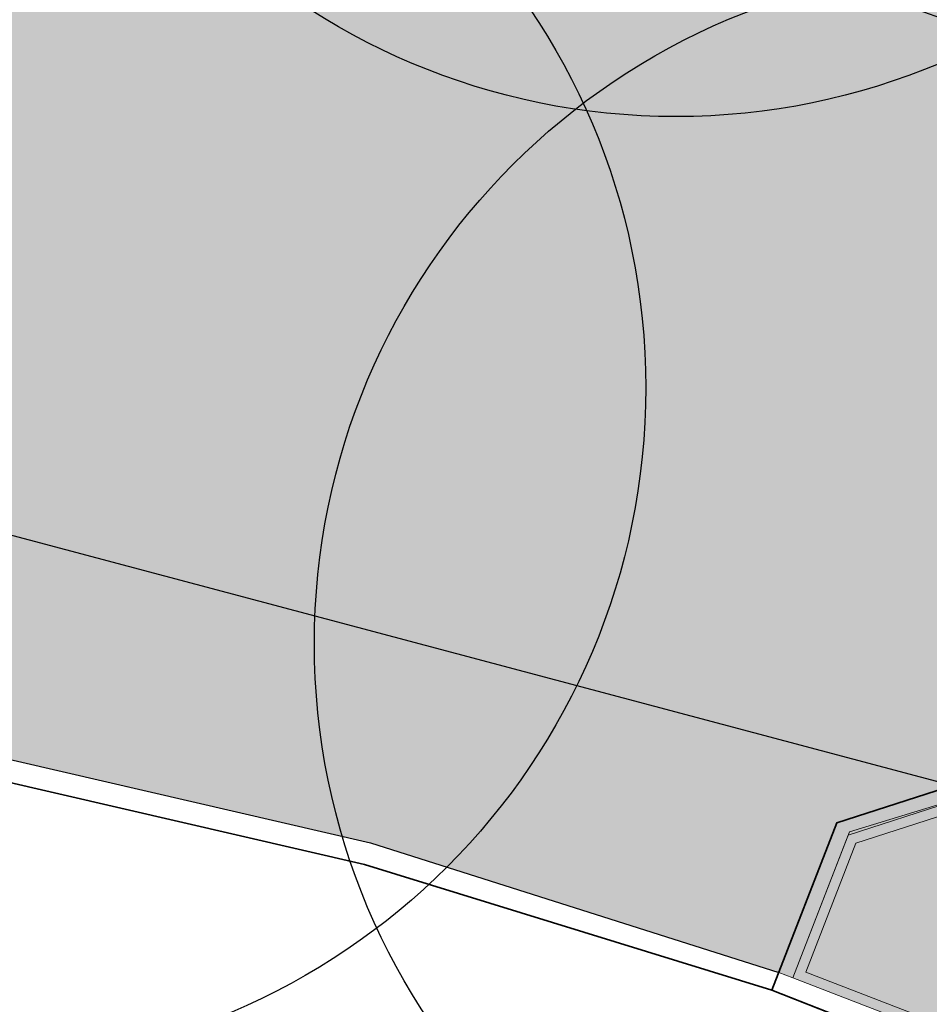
# Model space of a CAD drawing. Header units: metres. Extents: x 154038 to 155227, y 461678 to 462519.
# Tile 19 of 256: x 154343.94 to 154349.98, y 461953.4 to 461959.94. Entities that reach past the tile are written whole.
import ezdxf
from ezdxf import colors
from ezdxf.entities.mleader import LeaderData, LeaderLine
from ezdxf.math import Vec2, Vec3

# ---------------------------------------------------------------- set-up
doc = ezdxf.new("R2010")
doc.units = ezdxf.units.M
doc.linetypes.add('VH-OPSLUITBAND_100X200', pattern=[16, 8, -2, 4, -2])
for name, color, linetype, lineweight in [('B-GV-GR-BOOM-G', 82, 'Continuous', 25), ('B-GV-GR-BOOM-S', 3, 'Continuous', 25), ('N-PV-KG-WERKGRENS-G', 1, 'Continuous', 35), ('N-WE-KG-WERKGRENS-G', 1, 'Continuous', 35), ('N-WE-VH-KANTOPSLUITING_OPSLUITBAND_100X200-G', 150, 'VH-OPSLUITBAND_100X200', 0), ('N-WE-VH-KANTVERHARDING_TROTTOIR-STREKLAAG-G', 220, 'Continuous', 18), ('N-WE-VH-VERHARDING_STRAATBAKSTEEN-TROTTOIR-HV_DF-G', 2, 'Continuous', 18)]:
    doc.layers.add(name, color=color, linetype=linetype, lineweight=lineweight)
doc.layers.add('N-GV-GR-GROENVOORZIENING_Zrand-G', color=5, linetype='Continuous')
doc.layers.add('X-XX-AL-HULP-T', color=7, linetype='Continuous')
doc.layers.add('N-GV-GR-GROENVOORZIENING_Zrand-V', color=7, linetype='Continuous', true_color=0x787121)
for name, color, linetype, lineweight, true_color in [('N-WE-VH-KANTOPSLUITING_OPSLUITBAND_100X200-V', 7, 'Continuous', 5, 0xbbbcbc), ('N-WE-VH-VERHARDING_STRAATBAKSTEEN-TROTTOIR-HV_DF-V', 7, 'Continuous', 18, 0xd14124), ('N-WE-VH-VERHARDING_STRAATBAKSTEEN_Rijbaan-KV_DF-V', 7, 'Continuous', 18, 0xb33d26)]:
    doc.layers.add(name, color=color, linetype=linetype, lineweight=lineweight, true_color=true_color)
doc.styles.add('maatvoering', font='arial.ttf')

# ---------------------------------------------------------------- blocks, each defined once
blk = doc.blocks.new('_Dot')
at = {"color": 0, "linetype": 'ByBlock', "lineweight": -2}
blk.add_line((-0.5, 0), (-1, 0), dxfattribs=at)
at = {"color": 0, "linetype": 'ByBlock', "const_width": 0.5}
blk.add_lwpolyline([(-0.25, 0, 1), (0.25, 0, 1)], format="xyb", close=True, dxfattribs=at)
blk = doc.blocks.new('*U339')
at = {"layer": 'B-GV-GR-BOOM-G', "color": 0}
blk.add_circle((-2.455635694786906e-11, 1.70530256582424e-11), 4.5, dxfattribs=at)

msp = doc.modelspace()

# ---------------------------------------------------------------- hatches: boundary and pattern name
at = {"layer": 'N-GV-GR-GROENVOORZIENING_Zrand-V'}
h = msp.add_hatch(color=256, dxfattribs=at)
h.dxf.hatch_style = 1
edge = h.paths.add_edge_path()
edge.add_line((154341.656, 461962.52), (154328.161, 461965.858))
edge.add_line((154328.161, 461965.858), (154327.061, 461962.949))
edge.add_line((154327.061, 461962.949), (154320.033, 461965.61))
edge.add_line((154320.033, 461965.61), (154319.038, 461963.19))
edge.add_line((154319.038, 461963.19), (154318.8049066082, 461962.6151921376))
edge.add_line((154318.8049066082, 461962.6151921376), (154328.345957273, 461958.7883696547))
edge.add_arc((154335.8936330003, 461976.0629940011), 18.85152660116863, 246.3983904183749, 258.2762714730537)
edge.add_line((154332.0631382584, 461957.6047339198), (154343.0377803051, 461955.2253779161))
edge.add_line((154343.0377803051, 461955.2253779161), (154346.2720602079, 461954.4779266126))
edge.add_line((154346.2720602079, 461954.4779266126), (154348.9838844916, 461953.6165527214))
edge.add_line((154348.9838844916, 461953.6165527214), (154349.368, 461954.609))
edge.add_line((154349.368, 461954.609), (154350.5770311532, 461955.0003878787))
edge.add_line((154350.5770311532, 461955.0003878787), (154352.314985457, 461954.3128058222))
edge.add_arc((154353.4186337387, 461957.1024223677), 3.000000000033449, 248.4148992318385, 338.1064159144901)
edge.add_line((154356.2022677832, 461955.983770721), (154356.4219041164, 461956.5136146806))
edge.add_arc((154355.5905056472, 461956.8582544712), 0.8999999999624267, 337.4845155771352, 428.710766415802)
edge.add_line((154355.9172741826, 461957.6968379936), (154355.632, 461957.808))
edge.add_line((154355.632, 461957.808), (154352.186, 461959.151))
edge.add_arc((154320.7758569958, 461879.1173771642), 85.97661233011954, 68.57188718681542, 75.94469258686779)
at = {"layer": 'N-WE-VH-KANTOPSLUITING_OPSLUITBAND_100X200-V'}
h = msp.add_hatch(color=256, dxfattribs=at)
h.dxf.hatch_style = 1
edge = h.paths.add_edge_path()
edge.add_line((154320.0710697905, 461965.7025136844), (154327.0028485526, 461963.0779457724))
edge.add_line((154327.0028485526, 461963.0779457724), (154328.0988552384, 461965.9763852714))
edge.add_line((154328.0988552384, 461965.9763852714), (154341.6801486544, 461962.6170405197))
edge.add_arc((154320.775856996, 461879.1173771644), 86.07661232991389, 68.57196614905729, 75.94478672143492, ccw=False)
edge.add_line((154352.2224229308, 461959.2441310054), (154355.9536242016, 461957.789980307))
edge.add_arc((154355.5904995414, 461956.8582397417), 0.999999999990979, -22.515484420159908, 68.70778342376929, ccw=False)
edge.add_line((154356.5142756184, 461956.4753066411), (154356.2948515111, 461955.9459746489))
edge.add_arc((154353.4186337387, 461957.1024223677), 3.100000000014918, 248.4148992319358, 338.0963029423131, ccw=False)
edge.add_line((154352.278197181, 461954.2198186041), (154350.5736366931, 461954.8941891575))
edge.add_line((154350.5736366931, 461954.8941891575), (154349.4438398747, 461954.5287602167))
edge.add_line((154349.4438398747, 461954.5287602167), (154349.077120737, 461953.5804957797))
edge.add_line((154349.077120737, 461953.5804957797), (154348.9838523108, 461953.6165651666))
edge.add_line((154348.9838523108, 461953.6165651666), (154349.36775, 461954.60925))
edge.add_line((154349.36775, 461954.60925), (154350.5770311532, 461955.0003878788))
edge.add_line((154350.5770311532, 461955.0003878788), (154352.3149854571, 461954.3128058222))
edge.add_arc((154353.4186337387, 461957.1024223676), 2.999999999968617, 248.4148992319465, 338.1064159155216)
edge.add_line((154356.2022677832, 461955.983770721), (154356.4218980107, 461956.5135999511))
edge.add_arc((154355.5904995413, 461956.8582397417), 0.9000000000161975, 337.4845155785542, 428.7077834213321)
edge.add_line((154355.9173117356, 461957.6968062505), (154352.186, 461959.151))
edge.add_arc((154320.7758569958, 461879.1173771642), 85.97661233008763, 68.57188718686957, 75.94469258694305)
edge.add_line((154341.656, 461962.52), (154328.161, 461965.858))
edge.add_line((154328.161, 461965.858), (154327.061, 461962.949))
edge.add_line((154327.061, 461962.949), (154320.0356601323, 461965.6089927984))
edge.add_line((154320.0356601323, 461965.6089927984), (154320.0710697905, 461965.7025136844))
at = {"layer": 'N-WE-VH-VERHARDING_STRAATBAKSTEEN-TROTTOIR-HV_DF-V'}
h = msp.add_hatch(color=256, dxfattribs=at)
h.dxf.hatch_style = 1
h.paths.add_polyline_path([(154361.7465813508, 461968.8671180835), (154362.1214232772, 461970.2807657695), (154363.5350709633, 461969.9059238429), (154363.1602290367, 461968.492276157)], flags=16)
h.paths.add_polyline_path([(154361.6120388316, 461968.3442421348), (154361.2650695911, 461966.9234963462), (154362.6858153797, 461966.5765271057), (154363.0327846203, 461967.9972728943)], flags=16)
edge = h.paths.add_edge_path()
edge.add_line((154365.6731197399, 461971.3633120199), (154363.720368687, 461971.8496227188))
edge.add_line((154363.720368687, 461971.8496227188), (154368.1064548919, 461989.4616852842))
edge.add_line((154368.1064548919, 461989.4616852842), (154367.4439093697, 461989.6266847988))
edge.add_line((154367.4439093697, 461989.6266847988), (154368.2246834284, 461992.7294532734))
edge.add_line((154368.2246834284, 461992.7294532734), (154370.8575540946, 461992.0669232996))
edge.add_line((154370.8575540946, 461992.0669232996), (154370.9859324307, 461992.545350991))
edge.add_arc((154366.2797019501, 461993.7174835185), 4.849999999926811, 346.0144718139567, 435.8233322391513)
edge.add_line((154367.4675279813, 461998.419777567), (154366.635943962, 461998.6298403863))
edge.add_line((154366.635943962, 461998.6298403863), (154365.5489146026, 461994.3009097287))
edge.add_line((154365.5489146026, 461994.3009097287), (154366.0317987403, 461994.1786985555))
edge.add_line((154366.0317987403, 461994.1786985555), (154365.7382656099, 461993.0093362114))
edge.add_line((154365.7382656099, 461993.0093362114), (154365.2561374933, 461993.1294438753))
edge.add_line((154365.2561374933, 461993.1294438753), (154364.2853394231, 461989.3078011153))
edge.add_line((154364.2853394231, 461989.3078011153), (154364.8675144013, 461989.1627697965))
edge.add_line((154364.8675144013, 461989.1627697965), (154364.4323973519, 461987.4161521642))
edge.add_line((154364.4323973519, 461987.4161521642), (154363.8468062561, 461987.5621470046))
edge.add_line((154363.8468062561, 461987.5621470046), (154362.9283124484, 461983.9257473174))
edge.add_line((154362.9283124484, 461983.9257473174), (154363.5950483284, 461983.759650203))
edge.add_arc((154363.3289873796, 461982.6923116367), 1.100000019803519, -13.984395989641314, 76.00285268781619, ccw=False)
edge.add_line((154364.396385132, 461982.4264882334), (154361.883358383, 461972.3355820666))
edge.add_arc((154360.8143941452, 461972.6025640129), 1.101800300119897, 253.50394171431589, 345.97682860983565, ccw=False)
edge.add_line((154360.5015386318, 461971.5461146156), (154359.2762154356, 461971.8513668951))
edge.add_line((154359.2762154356, 461971.8513668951), (154359.4213727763, 461972.4340477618))
edge.add_line((154359.4213727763, 461972.4340477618), (154357.7589743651, 461972.8568372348))
edge.add_line((154357.7589743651, 461972.8568372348), (154357.0886512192, 461970.1825054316))
edge.add_line((154357.0886512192, 461970.1825054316), (154360.5178716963, 461969.2747117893))
edge.add_line((154360.5178716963, 461969.2747117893), (154359.9719215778, 461966.9819308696))
edge.add_line((154359.9719215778, 461966.9819308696), (154357.3093190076, 461961.2775065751))
edge.add_line((154357.3093190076, 461961.2775065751), (154355.6731141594, 461957.899302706))
edge.add_line((154355.6731141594, 461957.899302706), (154355.9536242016, 461957.789980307))
edge.add_arc((154355.5904995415, 461956.8582397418), 0.9999999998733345, -22.515484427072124, 68.7077834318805, ccw=False)
edge.add_line((154356.5142756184, 461956.4753066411), (154356.2948515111, 461955.9459746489))
edge.add_arc((154353.4186337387, 461957.1024223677), 3.100000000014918, 248.4148992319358, 338.0963029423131, ccw=False)
edge.add_line((154352.278197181, 461954.2198186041), (154350.5736366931, 461954.8941891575))
edge.add_line((154350.5736366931, 461954.8941891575), (154349.4523328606, 461954.5507214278))
edge.add_line((154349.4523328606, 461954.5507214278), (154349.077120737, 461953.5804957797))
edge.add_line((154349.077120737, 461953.5804957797), (154351.2347499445, 461952.7460830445))
edge.add_line((154351.2347499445, 461952.7460830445), (154352.2955896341, 461952.3358280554))
edge.add_arc((154354.0386552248, 461956.862282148), 4.850470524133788, 248.9390969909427, 336.3826138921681)
edge.add_line((154358.4828561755, 461954.919052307), (154365.6731197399, 461971.3633120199))
h = msp.add_hatch(color=256, dxfattribs=at)
h.dxf.hatch_style = 1
edge = h.paths.add_edge_path()
edge.add_arc((154345.1654099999, 461964.166561), 0.5180675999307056, 175.7191017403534, 256.2696588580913, ccw=False)
edge.add_line((154344.6487877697, 461964.2052328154), (154345.318837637, 461966.9576532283))
edge.add_line((154345.318837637, 461966.9576532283), (154345.4132647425, 461967.3450464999))
edge.add_line((154345.4132647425, 461967.3450464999), (154344.1279537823, 461967.7240036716))
edge.add_line((154344.1279537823, 461967.7240036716), (154343.995713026, 461967.2870342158))
edge.add_line((154343.995713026, 461967.2870342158), (154343.1907322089, 461964.6316931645))
edge.add_arc((154342.7619509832, 461964.7022279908), 0.4345440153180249, 247.1057614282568, 350.6584648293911, ccw=False)
edge.add_line((154342.5928997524, 461964.3019153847), (154326.3441436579, 461968.2992703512))
edge.add_line((154326.3441436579, 461968.2992703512), (154326.062818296, 461967.2080968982))
edge.add_line((154326.062818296, 461967.2080968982), (154325.4690764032, 461965.4948488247))
edge.add_line((154325.4690764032, 461965.4948488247), (154323.9612955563, 461966.0515843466))
edge.add_line((154323.9612955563, 461966.0515843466), (154321.0712386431, 461967.1940021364))
edge.add_line((154321.0712386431, 461967.1940021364), (154320.7389421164, 461967.3255152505))
edge.add_line((154320.7389421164, 461967.3255152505), (154320.0710697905, 461965.7025136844))
edge.add_line((154320.0710697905, 461965.7025136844), (154327.0028485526, 461963.0779457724))
edge.add_line((154327.0028485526, 461963.0779457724), (154328.0988552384, 461965.9763852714))
edge.add_line((154328.0988552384, 461965.9763852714), (154341.6801486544, 461962.6170405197))
edge.add_arc((154320.775856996, 461879.1173771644), 86.07661232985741, 68.57196614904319, 75.94478672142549, ccw=False)
edge.add_line((154352.2224229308, 461959.2441310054), (154355.6731141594, 461957.899302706))
edge.add_line((154355.6731141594, 461957.899302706), (154357.2843197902, 461961.2258917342))
edge.add_arc((154355.4970182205, 461962.1234178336), 1.999999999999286, 247.4525790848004, 333.33564983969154, ccw=False)
edge.add_arc((154320.3069879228, 461877.365651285), 89.77263874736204, 67.45257908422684, 74.00613176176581)
at = {"layer": 'N-WE-VH-VERHARDING_STRAATBAKSTEEN_Rijbaan-KV_DF-V'}
h = msp.add_hatch(color=256, dxfattribs=at)
h.dxf.hatch_style = 1
edge = h.paths.add_edge_path()
edge.add_line((154346.3655189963, 462123.4474894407), (154339.6690574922, 462103.1804047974))
edge.add_line((154339.6690574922, 462103.1804047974), (154331.5193567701, 462083.4356807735))
edge.add_line((154331.5193567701, 462083.4356807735), (154321.8864262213, 462064.3270959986))
edge.add_line((154321.8864262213, 462064.3270959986), (154319.064452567, 462059.5558212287))
edge.add_line((154319.064452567, 462059.5558212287), (154316.2103360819, 462061.243890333))
edge.add_arc((154313.6649621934, 462056.9402788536), 4.999999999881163, 59.39777921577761, 149.4251789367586)
edge.add_line((154309.3601339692, 462059.4835943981), (154295.4018813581, 462035.8577883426))
edge.add_arc((154299.7067095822, 462033.3144727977), 4.999999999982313, 149.425178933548, 239.2784399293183)
edge.add_line((154297.1523773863, 462029.0161723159), (154310.3450331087, 462021.1762305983))
edge.add_arc((154317.2452423, 462033.549449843), 14.16719595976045, 240.8527758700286, 248.9522969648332)
edge.add_line((154312.1571632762, 462020.327464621), (154334.4042784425, 462011.1510402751))
edge.add_arc((154336.3108423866, 462015.7732706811), 4.999999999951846, 247.5849764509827, 256.0899883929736)
edge.add_line((154335.1088540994, 462010.9198982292), (154350.5998025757, 462007.0834033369))
edge.add_arc((154349.3978142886, 462002.2300308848), 5.000000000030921, 59.37977109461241, 76.0899883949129, ccw=False)
edge.add_line((154351.944540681, 462006.5328421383), (154352.6260687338, 462006.1294627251))
edge.add_arc((154355.1727951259, 462010.4322739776), 4.999999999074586, 239.3797710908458, 256.0899883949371)
edge.add_line((154353.9708068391, 462005.5789015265), (154356.9781779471, 462004.8340984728))
edge.add_line((154356.9781779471, 462004.8340984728), (154367.5271780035, 462002.1693614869))
edge.add_line((154367.5271780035, 462002.1693614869), (154370.594703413, 462001.3944872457))
edge.add_arc((154371.8192663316, 462006.2422130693), 5.000000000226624, 255.8233322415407, 334.7988763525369)
edge.add_line((154376.3433598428, 462004.1132278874), (154378.3551998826, 462008.3883879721))
edge.add_arc((154373.8311063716, 462010.5173731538), 5.000000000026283, 334.7988763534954, 345.8749618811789)
edge.add_line((154378.6799336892, 462009.2971790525), (154401.6515090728, 462100.5820018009))
edge.add_line((154401.6515090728, 462100.5820018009), (154406.9852191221, 462099.2397882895))
edge.add_line((154406.9852191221, 462099.2397882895), (154397.3315953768, 462060.8780600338))
edge.add_line((154397.3315953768, 462060.8780600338), (154396.6527595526, 462061.0488872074))
edge.add_line((154396.6527595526, 462061.0488872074), (154394.6715745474, 462053.1760217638))
edge.add_line((154394.6715745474, 462053.1760217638), (154395.3511736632, 462053.0050023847))
edge.add_line((154395.3511736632, 462053.0050023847), (154390.2256132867, 462032.6401919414))
edge.add_line((154390.2256132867, 462032.6401919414), (154389.5467596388, 462032.8109482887))
edge.add_line((154389.5467596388, 462032.8109482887), (154388.7372010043, 462029.5939109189))
edge.add_line((154388.7372010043, 462029.5939109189), (154389.4156288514, 462029.4214625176))
edge.add_line((154389.4156288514, 462029.4214625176), (154383.7651946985, 462006.9676746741))
edge.add_line((154383.7651946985, 462006.9676746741), (154376.807218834, 461992.1819759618))
edge.add_arc((154381.331312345, 461990.0529907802), 4.999999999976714, 154.7988763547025, 166.0156035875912)
edge.add_line((154376.4795044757, 461991.2612789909), (154371.1051861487, 461969.68365288))
edge.add_line((154371.1051861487, 461969.68365288), (154363.8723419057, 461953.1420104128))
edge.add_arc((154368.4536651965, 461951.1389210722), 5.000088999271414, 156.3836358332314, 248.3411709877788)
edge.add_line((154366.60823727, 461946.491848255), (154366.6592998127, 461946.4715747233))
edge.add_line((154366.6592998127, 461946.4715747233), (154352.2416857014, 461952.1958481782))
edge.add_arc((154354.0386536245, 461956.8622859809), 5.000473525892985, 248.939130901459, 336.380420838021)
edge.add_line((154358.6202168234, 461954.8587855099), (154365.8806715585, 461971.4635736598))
edge.add_line((154365.8806715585, 461971.4635736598), (154371.1315098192, 461992.5091953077))
edge.add_arc((154366.27970195, 461993.7174835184), 4.999999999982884, 346.0156035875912, 435.8233322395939)
edge.add_line((154367.5042648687, 461998.5652093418), (154356.1296396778, 462001.438503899))
edge.add_line((154356.1296396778, 462001.438503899), (154353.1565705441, 462002.1748154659))
edge.add_arc((154351.9545822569, 461997.321443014), 4.99999999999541, 76.08998839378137, 92.77818827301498)
edge.add_line((154351.7122345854, 462002.315566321), (154350.8803402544, 462002.2858641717))
edge.add_arc((154350.6379925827, 462007.2799874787), 4.999999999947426, 256.0899883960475, 272.778188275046, ccw=False)
edge.add_line((154349.4360042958, 462002.4266150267), (154337.7325265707, 462005.3251033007))
edge.add_arc((154337.2517312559, 462003.38375432), 1.999999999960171, 76.08998839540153, 165.7499673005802)
edge.add_line((154335.3132697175, 462003.8760620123), (154335.1888994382, 462003.3863540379))
edge.add_line((154335.1888994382, 462003.3863540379), (154331.809089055, 462004.2350527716))
edge.add_line((154331.809089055, 462004.2350527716), (154332.0188515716, 462005.1214022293))
edge.add_arc((154330.0726110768, 462005.5819974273), 1.999999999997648, 346.6854067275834, 427.584976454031)
edge.add_line((154330.8352366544, 462007.4308895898), (154310.3759552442, 462015.8698735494))
edge.add_arc((154317.2452423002, 462033.5494498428), 18.96719595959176, 240.6390520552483, 248.76667882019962, ccw=False)
edge.add_line((154307.9454396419, 462017.0186243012), (154294.2962136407, 462025.129890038))
edge.add_arc((154292.7636143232, 462022.5509097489), 2.999999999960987, 59.27843992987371, 165.8531268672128)
edge.add_line((154289.8545971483, 462023.2841348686), (154287.8359008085, 462015.2751044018))
edge.add_line((154287.8359008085, 462015.2751044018), (154283.8632318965, 462016.2799413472))
edge.add_line((154283.8632318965, 462016.2799413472), (154284.9895646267, 462020.85211158))
edge.add_line((154284.9895646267, 462020.85211158), (154281.4008986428, 462022.9723146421))
edge.add_line((154281.4008986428, 462022.9723146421), (154304.5232118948, 462062.1092541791))
edge.add_arc((154313.1334630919, 462057.0210789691), 10.00129754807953, 72.70910643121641, 149.419295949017, ccw=False)
edge.add_arc((154316.7007223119, 462068.4799534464), 2.000000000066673, 252.7032232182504, 333.2466271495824)
edge.add_line((154318.4866272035, 462067.5796514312), (154327.4245828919, 462085.3096333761))
edge.add_line((154327.4245828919, 462085.3096333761), (154335.4473333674, 462104.7467881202))
edge.add_line((154335.4473333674, 462104.7467881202), (154342.0407687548, 462124.7020604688))
edge.add_line((154342.0407687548, 462124.7020604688), (154352.1387758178, 462165.04183881))
edge.add_line((154352.1387758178, 462165.04183881), (154355.7628846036, 462164.1322223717))
edge.add_line((154355.7628846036, 462164.1322223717), (154353.9603339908, 462153.7867322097))
edge.add_line((154353.9603339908, 462153.7867322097), (154346.3655189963, 462123.4474894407))
edge = h.paths.add_edge_path(flags=17)
edge.add_arc((154735.5031688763, 462271.5015979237), 4.999999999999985, 125.9385176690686, 138.150287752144, ccw=False)
edge.add_line((154732.5685849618, 462275.549834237), (154735.8470371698, 462277.9263983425))
edge.add_arc((154736.4339539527, 462277.1167510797), 1.000000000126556, 44.27258667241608, 125.93851766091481, ccw=False)
edge.add_line((154737.1499807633, 462277.8148238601), (154732.334294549, 462282.9696525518))
edge.add_arc((154731.6182677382, 462282.2715797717), 1.000000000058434, -54.06148233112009, 44.272586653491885, ccw=False)
edge.add_line((154732.2051845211, 462281.4619325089), (154729.9240080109, 462279.8082978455))
edge.add_arc((154735.7931758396, 462271.7118252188), 9.999999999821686, 125.9385176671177, 159.8812514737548)
edge.add_line((154726.4033583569, 462275.1514949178), (154712.1371545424, 462236.2067526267))
edge.add_arc((154709.3202092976, 462237.2386535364), 3.000000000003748, 249.8812514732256, 339.8812514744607, ccw=False)
edge.add_line((154708.2883083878, 462234.4217082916), (154663.7725424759, 462250.7286845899))
edge.add_line((154663.7725424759, 462250.7286845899), (154656.1079703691, 462250.0630933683))
edge.add_line((154656.1079703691, 462250.0630933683), (154584.3613417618, 462276.2290524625))
edge.add_arc((154586.0632988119, 462280.9304984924), 5.000025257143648, 159.6304989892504, 250.09938210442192, ccw=False)
edge.add_line((154581.3759381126, 462282.6708726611), (154586.6440892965, 462297.0625800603))
edge.add_line((154586.6440892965, 462297.0625800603), (154545.8382322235, 462312.2135262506))
edge.add_line((154545.8382322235, 462312.2135262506), (154543.9238186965, 462307.0574598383))
edge.add_line((154543.9238186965, 462307.0574598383), (154578.6714521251, 462294.1558922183))
edge.add_arc((154577.6272265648, 462291.3434923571), 3.000000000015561, -20.21334639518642, 69.63036995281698, ccw=False)
edge.add_line((154580.442464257, 462290.3069419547), (154576.1003610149, 462278.5139286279))
edge.add_arc((154571.4082981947, 462280.2415126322), 5.000000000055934, 301.49318088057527, 339.7866536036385, ccw=False)
edge.add_arc((154579.2442544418, 462267.4509774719), 9.999999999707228, 121.4931808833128, 159.6303699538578)
edge.add_line((154569.869588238, 462270.9317293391), (154560.0751634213, 462244.5540653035))
edge.add_arc((154557.2717091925, 462245.6220748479), 2.999999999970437, 249.9106884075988, 339.14506041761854, ccw=False)
edge.add_line((154556.2412556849, 462242.8045998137), (154537.0470548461, 462249.8246199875))
edge.add_arc((154536.360085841, 462247.9463032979), 2.000000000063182, 69.9106884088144, 159.7067651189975)
edge.add_line((154534.484226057, 462248.6399531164), (154518.7866293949, 462206.1884314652))
edge.add_line((154518.7866293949, 462206.1884314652), (154517.1266457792, 462201.6684760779))
edge.add_line((154517.1266457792, 462201.6684760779), (154504.0308506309, 462166.2479160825))
edge.add_line((154504.0308506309, 462166.2479160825), (154508.5329932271, 462164.5833704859))
edge.add_line((154508.5329932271, 462164.5833704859), (154521.6305956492, 462200.0088186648))
edge.add_line((154521.6305956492, 462200.0088186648), (154523.2905399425, 462204.5286669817))
edge.add_line((154523.2905399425, 462204.5286669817), (154536.2906664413, 462239.6853322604))
edge.add_arc((154540.9803159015, 462237.9512077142), 5.000000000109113, 69.91068840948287, 159.706765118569, ccw=False)
edge.add_line((154542.6977384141, 462242.6469994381), (154554.4056087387, 462238.3650037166))
edge.add_arc((154557.1538001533, 462245.8775869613), 7.999466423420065, 249.90688527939, 339.6332798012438)
edge.add_line((154564.6531743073, 462243.093552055), (154574.4386699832, 462269.447448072))
edge.add_arc((154579.1259759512, 462267.7069990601), 5.000000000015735, 69.96311292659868, 159.6294766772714, ccw=False)
edge.add_line((154580.8391011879, 462272.4043602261), (154655.4630948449, 462245.1890275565))
edge.add_line((154655.4630948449, 462245.1890275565), (154663.1240823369, 462245.8543074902))
edge.add_line((154663.1240823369, 462245.8543074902), (154713.9613245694, 462227.2316535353))
edge.add_line((154713.9613245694, 462227.2316535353), (154727.5885351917, 462264.4320337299))
edge.add_arc((154730.4054804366, 462263.4001328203), 2.999999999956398, 69.882642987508, 159.8812514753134, ccw=False)
edge.add_line((154731.4373129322, 462266.2171031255), (154749.540967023, 462259.5858871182))
edge.add_line((154749.540967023, 462259.5858871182), (154751.0397480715, 462263.6249638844))
edge.add_line((154751.0397480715, 462263.6249638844), (154734.4045412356, 462269.7183000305))
edge.add_arc((154736.1283149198, 462274.4117704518), 5.000006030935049, 197.6182283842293, 249.83320066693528, ccw=False)
edge.add_arc((154733.2690260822, 462273.5037486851), 2.000000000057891, 138.1345799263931, 197.6182116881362, ccw=False)
edge.add_line((154731.7795971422, 462274.8385151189), (154731.7786818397, 462274.8374930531))
edge = h.paths.add_edge_path(flags=0)
edge.add_arc((154536.360085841, 462247.9463032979), 2.000000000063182, 69.9106884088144, 159.7067651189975, ccw=False)
edge.add_arc((154536.360085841, 462247.9463032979), 2.000000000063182, 69.9106884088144, 159.7067651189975)
edge = h.paths.add_edge_path(flags=0)
edge.add_arc((154735.7931758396, 462271.7118252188), 9.999999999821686, 125.93851766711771, 159.8812514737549, ccw=False)
edge.add_arc((154735.7931758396, 462271.7118252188), 9.999999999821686, 125.9385176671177, 159.8812514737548)
edge = h.paths.add_edge_path(flags=17)
edge.add_arc((154735.5031688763, 462271.5015979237), 4.999999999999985, 125.9385176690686, 138.150287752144)
edge.add_line((154731.7795971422, 462274.8385151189), (154731.7786818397, 462274.8374930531))
edge.add_arc((154733.2690260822, 462273.5037486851), 2.000000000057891, 138.134579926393, 197.6182116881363)
edge.add_arc((154736.1283149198, 462274.4117704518), 5.000006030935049, 197.6182283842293, 249.8332006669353)
edge.add_line((154751.0397480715, 462263.6249638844), (154734.4045412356, 462269.7183000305))
edge.add_line((154749.540967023, 462259.5858871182), (154751.0397480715, 462263.6249638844))
edge.add_line((154731.4373129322, 462266.2171031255), (154749.540967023, 462259.5858871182))
edge.add_arc((154730.4054804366, 462263.4001328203), 2.999999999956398, 69.88264298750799, 159.8812514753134)
edge.add_line((154713.9613245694, 462227.2316535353), (154727.5885351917, 462264.4320337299))
edge.add_line((154663.1240823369, 462245.8543074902), (154713.9613245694, 462227.2316535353))
edge.add_line((154655.4630948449, 462245.1890275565), (154663.1240823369, 462245.8543074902))
edge.add_line((154580.8391011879, 462272.4043602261), (154655.4630948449, 462245.1890275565))
edge.add_arc((154579.1259759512, 462267.7069990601), 5.000000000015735, 69.96311292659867, 159.6294766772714)
edge.add_line((154564.6531743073, 462243.093552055), (154574.4386699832, 462269.447448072))
edge.add_arc((154557.1538001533, 462245.8775869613), 7.999466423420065, 249.90688527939, 339.6332798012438)
edge.add_line((154542.6977384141, 462242.6469994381), (154554.4056087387, 462238.3650037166))
edge.add_arc((154540.9803159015, 462237.9512077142), 5.000000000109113, 69.9106884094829, 159.706765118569)
edge.add_line((154523.2905399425, 462204.5286669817), (154536.2906664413, 462239.6853322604))
edge.add_line((154521.6305956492, 462200.0088186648), (154523.2905399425, 462204.5286669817))
edge.add_line((154508.5329932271, 462164.5833704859), (154521.6305956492, 462200.0088186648))
edge.add_line((154504.0308506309, 462166.2479160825), (154508.5329932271, 462164.5833704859))
edge.add_line((154517.1266457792, 462201.6684760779), (154504.0308506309, 462166.2479160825))
edge.add_line((154518.7866293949, 462206.1884314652), (154517.1266457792, 462201.6684760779))
edge.add_line((154534.484226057, 462248.6399531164), (154518.7866293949, 462206.1884314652))
edge.add_arc((154536.360085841, 462247.9463032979), 2.000000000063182, 69.9106884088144, 159.7067651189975)
edge.add_line((154556.2412556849, 462242.8045998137), (154537.0470548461, 462249.8246199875))
edge.add_arc((154557.2717091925, 462245.6220748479), 2.999999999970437, 249.9106884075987, 339.1450604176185)
edge.add_line((154569.869588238, 462270.9317293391), (154560.0751634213, 462244.5540653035))
edge.add_arc((154579.2442544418, 462267.4509774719), 9.999999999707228, 121.4931808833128, 159.6303699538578)
edge.add_arc((154571.4082981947, 462280.2415126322), 5.000000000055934, 301.4931808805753, 339.7866536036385)
edge.add_line((154580.442464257, 462290.3069419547), (154576.1003610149, 462278.5139286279))
edge.add_arc((154577.6272265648, 462291.3434923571), 3.000000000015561, 339.7866536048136, 429.6303699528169)
edge.add_line((154543.9238186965, 462307.0574598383), (154578.6714521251, 462294.1558922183))
edge.add_line((154545.8382322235, 462312.2135262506), (154543.9238186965, 462307.0574598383))
edge.add_line((154586.6440892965, 462297.0625800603), (154545.8382322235, 462312.2135262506))
edge.add_line((154581.3759381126, 462282.6708726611), (154586.6440892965, 462297.0625800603))
edge.add_arc((154586.0632988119, 462280.9304984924), 5.000025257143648, 159.6304989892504, 250.0993821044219)
edge.add_line((154656.1079703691, 462250.0630933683), (154584.3613417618, 462276.2290524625))
edge.add_line((154663.7725424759, 462250.7286845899), (154656.1079703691, 462250.0630933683))
edge.add_line((154708.2883083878, 462234.4217082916), (154663.7725424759, 462250.7286845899))
edge.add_arc((154709.3202092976, 462237.2386535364), 3.000000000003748, 249.8812514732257, 339.8812514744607)
edge.add_line((154726.4033583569, 462275.1514949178), (154712.1371545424, 462236.2067526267))
edge.add_arc((154735.7931758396, 462271.7118252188), 9.999999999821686, 125.9385176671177, 159.8812514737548)
edge.add_line((154732.2051845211, 462281.4619325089), (154729.9240080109, 462279.8082978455))
edge.add_arc((154731.6182677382, 462282.2715797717), 1.000000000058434, 305.9385176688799, 404.2725866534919)
edge.add_line((154732.334294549, 462282.9696525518), (154737.1499807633, 462277.8148238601))
edge.add_arc((154736.4339539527, 462277.1167510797), 1.000000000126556, 44.27258667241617, 125.9385176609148)
edge.add_line((154735.8470371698, 462277.9263983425), (154732.5685849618, 462275.549834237))
edge = h.paths.add_edge_path(flags=0)
edge.add_arc((154736.1283149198, 462274.4117704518), 5.000006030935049, 197.6182283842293, 249.8332006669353)
edge.add_arc((154736.1283149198, 462274.4117704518), 5.000006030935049, 197.6182283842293, 249.8332006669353)
edge = h.paths.add_edge_path(flags=0)
edge.add_arc((154733.2690260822, 462273.5037486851), 2.000000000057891, 138.134579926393, 197.6182116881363)
edge.add_arc((154733.2690260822, 462273.5037486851), 2.000000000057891, 138.134579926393, 197.6182116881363)
edge = h.paths.add_edge_path(flags=0)
edge.add_line((154731.7795971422, 462274.8385151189), (154731.7786818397, 462274.8374930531))
edge.add_line((154731.7795971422, 462274.8385151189), (154731.7786818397, 462274.8374930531))
edge = h.paths.add_edge_path(flags=0)
edge.add_arc((154735.5031688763, 462271.5015979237), 4.999999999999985, 125.9385176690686, 138.150287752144)
edge.add_arc((154735.5031688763, 462271.5015979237), 4.999999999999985, 125.9385176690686, 138.150287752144)
edge = h.paths.add_edge_path(flags=0)
edge.add_line((154732.2051845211, 462281.4619325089), (154729.9240080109, 462279.8082978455))
edge.add_line((154732.2051845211, 462281.4619325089), (154729.9240080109, 462279.8082978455))
edge = h.paths.add_edge_path(flags=0)
edge.add_arc((154731.6182677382, 462282.2715797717), 1.000000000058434, 305.9385176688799, 404.2725866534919)
edge.add_arc((154731.6182677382, 462282.2715797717), 1.000000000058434, 305.9385176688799, 404.2725866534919)
edge = h.paths.add_edge_path(flags=0)
edge.add_line((154737.1499807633, 462277.8148238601), (154732.334294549, 462282.9696525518))
edge.add_line((154737.1499807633, 462277.8148238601), (154732.334294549, 462282.9696525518))
edge = h.paths.add_edge_path(flags=0)
edge.add_arc((154736.4339539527, 462277.1167510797), 1.000000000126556, 44.27258667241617, 125.9385176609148)
edge.add_arc((154736.4339539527, 462277.1167510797), 1.000000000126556, 44.27258667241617, 125.9385176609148)
edge = h.paths.add_edge_path(flags=0)
edge.add_line((154732.5685849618, 462275.549834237), (154735.8470371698, 462277.9263983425))
edge.add_line((154732.5685849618, 462275.549834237), (154735.8470371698, 462277.9263983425))
edge = h.paths.add_edge_path(flags=0)
edge.add_line((154556.2412556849, 462242.8045998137), (154537.0470548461, 462249.8246199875))
edge.add_line((154556.2412556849, 462242.8045998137), (154537.0470548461, 462249.8246199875))
edge = h.paths.add_edge_path(flags=0)
edge.add_arc((154557.2717091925, 462245.6220748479), 2.999999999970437, 249.9106884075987, 339.1450604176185)
edge.add_arc((154557.2717091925, 462245.6220748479), 2.999999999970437, 249.9106884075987, 339.1450604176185)
edge = h.paths.add_edge_path(flags=0)
edge.add_line((154569.869588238, 462270.9317293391), (154560.0751634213, 462244.5540653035))
edge.add_line((154569.869588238, 462270.9317293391), (154560.0751634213, 462244.5540653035))
edge = h.paths.add_edge_path(flags=0)
edge.add_arc((154579.2442544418, 462267.4509774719), 9.999999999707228, 121.4931808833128, 159.6303699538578)
edge.add_arc((154579.2442544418, 462267.4509774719), 9.999999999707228, 121.4931808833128, 159.6303699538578)
edge = h.paths.add_edge_path(flags=0)
edge.add_arc((154571.4082981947, 462280.2415126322), 5.000000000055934, 301.4931808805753, 339.7866536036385)
edge.add_arc((154571.4082981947, 462280.2415126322), 5.000000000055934, 301.4931808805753, 339.7866536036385)
edge = h.paths.add_edge_path(flags=0)
edge.add_line((154580.442464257, 462290.3069419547), (154576.1003610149, 462278.5139286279))
edge.add_line((154580.442464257, 462290.3069419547), (154576.1003610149, 462278.5139286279))
edge = h.paths.add_edge_path(flags=0)
edge.add_arc((154577.6272265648, 462291.3434923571), 3.000000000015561, 339.7866536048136, 429.6303699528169)
edge.add_arc((154577.6272265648, 462291.3434923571), 3.000000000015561, 339.7866536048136, 429.6303699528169)
edge = h.paths.add_edge_path(flags=0)
edge.add_line((154543.9238186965, 462307.0574598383), (154578.6714521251, 462294.1558922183))
edge.add_line((154543.9238186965, 462307.0574598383), (154578.6714521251, 462294.1558922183))
edge = h.paths.add_edge_path(flags=0)
edge.add_line((154545.8382322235, 462312.2135262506), (154543.9238186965, 462307.0574598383))
edge.add_line((154545.8382322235, 462312.2135262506), (154543.9238186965, 462307.0574598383))
edge = h.paths.add_edge_path(flags=0)
edge.add_line((154586.6440892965, 462297.0625800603), (154545.8382322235, 462312.2135262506))
edge.add_line((154586.6440892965, 462297.0625800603), (154545.8382322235, 462312.2135262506))
edge = h.paths.add_edge_path(flags=0)
edge.add_line((154581.3759381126, 462282.6708726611), (154586.6440892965, 462297.0625800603))
edge.add_line((154581.3759381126, 462282.6708726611), (154586.6440892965, 462297.0625800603))
edge = h.paths.add_edge_path(flags=0)
edge.add_arc((154586.0632988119, 462280.9304984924), 5.000025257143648, 159.6304989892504, 250.0993821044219)
edge.add_arc((154586.0632988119, 462280.9304984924), 5.000025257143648, 159.6304989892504, 250.0993821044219)
edge = h.paths.add_edge_path(flags=0)
edge.add_line((154656.1079703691, 462250.0630933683), (154584.3613417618, 462276.2290524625))
edge.add_line((154656.1079703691, 462250.0630933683), (154584.3613417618, 462276.2290524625))
edge = h.paths.add_edge_path(flags=0)
edge.add_line((154663.7725424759, 462250.7286845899), (154656.1079703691, 462250.0630933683))
edge.add_line((154663.7725424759, 462250.7286845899), (154656.1079703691, 462250.0630933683))
edge = h.paths.add_edge_path(flags=0)
edge.add_line((154708.2883083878, 462234.4217082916), (154663.7725424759, 462250.7286845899))
edge.add_line((154708.2883083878, 462234.4217082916), (154663.7725424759, 462250.7286845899))
edge = h.paths.add_edge_path(flags=0)
edge.add_arc((154709.3202092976, 462237.2386535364), 3.000000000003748, 249.8812514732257, 339.8812514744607)
edge.add_arc((154709.3202092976, 462237.2386535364), 3.000000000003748, 249.8812514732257, 339.8812514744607)
edge = h.paths.add_edge_path(flags=0)
edge.add_line((154726.4033583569, 462275.1514949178), (154712.1371545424, 462236.2067526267))
edge.add_line((154726.4033583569, 462275.1514949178), (154712.1371545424, 462236.2067526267))
edge = h.paths.add_edge_path(flags=0)
edge.add_line((154751.0397480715, 462263.6249638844), (154734.4045412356, 462269.7183000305))
edge.add_line((154751.0397480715, 462263.6249638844), (154734.4045412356, 462269.7183000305))
edge = h.paths.add_edge_path(flags=0)
edge.add_line((154749.540967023, 462259.5858871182), (154751.0397480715, 462263.6249638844))
edge.add_line((154749.540967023, 462259.5858871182), (154751.0397480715, 462263.6249638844))
edge = h.paths.add_edge_path(flags=0)
edge.add_line((154731.4373129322, 462266.2171031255), (154749.540967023, 462259.5858871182))
edge.add_line((154731.4373129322, 462266.2171031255), (154749.540967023, 462259.5858871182))
edge = h.paths.add_edge_path(flags=0)
edge.add_arc((154730.4054804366, 462263.4001328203), 2.999999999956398, 69.88264298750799, 159.8812514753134)
edge.add_arc((154730.4054804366, 462263.4001328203), 2.999999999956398, 69.88264298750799, 159.8812514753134)
edge = h.paths.add_edge_path(flags=0)
edge.add_line((154713.9613245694, 462227.2316535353), (154727.5885351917, 462264.4320337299))
edge.add_line((154713.9613245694, 462227.2316535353), (154727.5885351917, 462264.4320337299))
edge = h.paths.add_edge_path(flags=0)
edge.add_line((154663.1240823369, 462245.8543074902), (154713.9613245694, 462227.2316535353))
edge.add_line((154663.1240823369, 462245.8543074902), (154713.9613245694, 462227.2316535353))
edge = h.paths.add_edge_path(flags=0)
edge.add_line((154655.4630948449, 462245.1890275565), (154663.1240823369, 462245.8543074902))
edge.add_line((154655.4630948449, 462245.1890275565), (154663.1240823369, 462245.8543074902))
edge = h.paths.add_edge_path(flags=0)
edge.add_line((154580.8391011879, 462272.4043602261), (154655.4630948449, 462245.1890275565))
edge.add_line((154580.8391011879, 462272.4043602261), (154655.4630948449, 462245.1890275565))
edge = h.paths.add_edge_path(flags=0)
edge.add_arc((154579.1259759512, 462267.7069990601), 5.000000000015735, 69.96311292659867, 159.6294766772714)
edge.add_arc((154579.1259759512, 462267.7069990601), 5.000000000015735, 69.96311292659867, 159.6294766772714)
edge = h.paths.add_edge_path(flags=0)
edge.add_line((154564.6531743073, 462243.093552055), (154574.4386699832, 462269.447448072))
edge.add_line((154564.6531743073, 462243.093552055), (154574.4386699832, 462269.447448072))
edge = h.paths.add_edge_path(flags=0)
edge.add_arc((154557.1538001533, 462245.8775869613), 7.999466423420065, 249.90688527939, 339.6332798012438)
edge.add_arc((154557.1538001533, 462245.8775869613), 7.999466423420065, 249.90688527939, 339.6332798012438)
edge = h.paths.add_edge_path(flags=0)
edge.add_line((154542.6977384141, 462242.6469994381), (154554.4056087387, 462238.3650037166))
edge.add_line((154542.6977384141, 462242.6469994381), (154554.4056087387, 462238.3650037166))
edge = h.paths.add_edge_path(flags=0)
edge.add_arc((154540.9803159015, 462237.9512077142), 5.000000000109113, 69.9106884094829, 159.706765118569)
edge.add_arc((154540.9803159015, 462237.9512077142), 5.000000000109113, 69.9106884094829, 159.706765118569)
edge = h.paths.add_edge_path(flags=0)
edge.add_line((154523.2905399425, 462204.5286669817), (154536.2906664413, 462239.6853322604))
edge.add_line((154523.2905399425, 462204.5286669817), (154536.2906664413, 462239.6853322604))
edge = h.paths.add_edge_path(flags=0)
edge.add_line((154521.6305956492, 462200.0088186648), (154523.2905399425, 462204.5286669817))
edge.add_line((154521.6305956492, 462200.0088186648), (154523.2905399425, 462204.5286669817))
edge = h.paths.add_edge_path(flags=0)
edge.add_line((154508.5329932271, 462164.5833704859), (154521.6305956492, 462200.0088186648))
edge.add_line((154508.5329932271, 462164.5833704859), (154521.6305956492, 462200.0088186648))
edge = h.paths.add_edge_path(flags=0)
edge.add_line((154504.0308506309, 462166.2479160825), (154508.5329932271, 462164.5833704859))
edge.add_line((154504.0308506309, 462166.2479160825), (154508.5329932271, 462164.5833704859))
edge = h.paths.add_edge_path(flags=0)
edge.add_line((154517.1266457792, 462201.6684760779), (154504.0308506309, 462166.2479160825))
edge.add_line((154517.1266457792, 462201.6684760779), (154504.0308506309, 462166.2479160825))
edge = h.paths.add_edge_path(flags=0)
edge.add_line((154518.7866293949, 462206.1884314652), (154517.1266457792, 462201.6684760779))
edge.add_line((154518.7866293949, 462206.1884314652), (154517.1266457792, 462201.6684760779))
edge = h.paths.add_edge_path(flags=0)
edge.add_line((154534.484226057, 462248.6399531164), (154518.7866293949, 462206.1884314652))
edge.add_line((154534.484226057, 462248.6399531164), (154518.7866293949, 462206.1884314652))
edge = h.paths.add_edge_path(flags=17)
edge.add_line((154302.5191957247, 462047.9045891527), (154309.3601339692, 462059.4835943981))
edge.add_arc((154313.6649621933, 462056.9402788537), 4.999999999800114, 59.39777921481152, 149.4251789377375, ccw=False)
edge.add_line((154316.2103360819, 462061.243890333), (154319.064452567, 462059.5558212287))

# ---------------------------------------------------------------- linework, layer by layer
at = {"layer": 'N-GV-GR-GROENVOORZIENING_Zrand-G'}
msp.add_lwpolyline([(154341.656, 461962.52), (154328.161, 461965.858), (154327.061, 461962.949), (154320.033, 461965.61), (154319.038, 461963.19), (154318.8049066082, 461962.6151921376), (154328.345957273, 461958.7883696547, 0.05187348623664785), (154332.0631382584, 461957.6047339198), (154343.0377803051, 461955.2253779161), (154346.2720602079, 461954.4779266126), (154348.9838844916, 461953.6165527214), (154349.368, 461954.609), (154350.5770311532, 461955.0003878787), (154352.314985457, 461954.3128058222, 0.4126374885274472), (154356.2022677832, 461955.983770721), (154356.4219041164, 461956.5136146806, 0.4204960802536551), (154355.9172741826, 461957.6968379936), (154355.632, 461957.808), (154352.186, 461959.151, 0.03218103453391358)], format="xyb", close=True, dxfattribs=at)
at = {"layer": 'N-PV-KG-WERKGRENS-G', "ltscale": 0.25}
msp.add_lwpolyline([(154351.18425, 461952.6155), (154348.938, 461953.498), (154349.36775, 461954.60925), (154350.755, 461955.058)], dxfattribs=at)
at = {"layer": 'N-WE-KG-WERKGRENS-G', "ltscale": 0.25}
msp.add_lwpolyline([(154381.8970000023, 461937.6850000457), (154371.783, 461943.892), (154369.307, 461945.334), (154366.65325, 461946.474), (154366.0315, 461946.72325), (154351.18425, 461952.6155), (154348.938, 461953.498), (154346.233, 461954.333), (154343.005, 461955.079), (154332.0320057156, 461957.4579987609, -0.05183446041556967), (154328.2880001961, 461958.6499999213), (154318.749, 461962.476), (154312.206, 461965.104), (154289.4, 461974.281), (154273.327, 461980.753)], format="xyb", dxfattribs=at)
at = {"layer": 'N-WE-VH-KANTOPSLUITING_OPSLUITBAND_100X200-G'}
msp.add_lwpolyline([(154320.0710697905, 461965.7025136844), (154327.0028485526, 461963.0779457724), (154328.0988552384, 461965.9763852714), (154341.6801486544, 461962.6170405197, -0.03218110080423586), (154352.2224229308, 461959.2441310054), (154355.9536242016, 461957.789980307, -0.4204807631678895), (154356.5142756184, 461956.4753066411), (154356.2948515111, 461955.9459746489, -0.4125858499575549), (154352.278197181, 461954.2198186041), (154350.5736366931, 461954.8941891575), (154349.4438398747, 461954.5287602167), (154349.077120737, 461953.5804957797), (154348.9838523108, 461953.6165651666), (154349.36775, 461954.60925), (154350.5770311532, 461955.0003878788), (154352.3149854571, 461954.3128058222, 0.412637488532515), (154356.2022677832, 461955.983770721), (154356.4218980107, 461956.5135999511, 0.4204807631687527), (154355.9173117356, 461957.6968062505), (154352.186, 461959.151, 0.03218103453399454), (154341.656, 461962.52), (154328.161, 461965.858), (154327.061, 461962.949), (154320.0356601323, 461965.6089927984)], format="xyb", close=True, dxfattribs=at)
at = {"layer": 'N-WE-VH-KANTVERHARDING_TROTTOIR-STREKLAAG-G'}
msp.add_lwpolyline([(154357.7587738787, 461972.5816981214), (154357.169353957, 461970.2301390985), (154360.5978261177, 461969.3225435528), (154360.0352342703, 461966.9598737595), (154355.8139142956, 461957.9160155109), (154355.9778446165, 461957.8521274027, -0.4204807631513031), (154356.5758914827, 461956.4497650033), (154356.356603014, 461955.9207602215, -0.4125527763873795), (154352.2536594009, 461954.1577961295), (154350.5713725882, 461954.8233546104), (154349.4945918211, 461954.4750735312), (154349.163389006, 461953.6186474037), (154352.3131785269, 461952.4005346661, 0.401619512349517), (154358.4217428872, 461954.9457741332), (154365.5803669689, 461971.3176737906), (154363.6395270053, 461971.8010181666)], format="xyb", dxfattribs=at)
at = {"layer": 'N-WE-VH-VERHARDING_STRAATBAKSTEEN-TROTTOIR-HV_DF-G'}
msp.add_lwpolyline([(154357.7589743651, 461972.8568372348), (154357.0886512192, 461970.1825054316), (154360.5178716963, 461969.2747117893), (154359.9719215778, 461966.9819308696), (154357.3093190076, 461961.2775065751), (154355.6731141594, 461957.899302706), (154355.9536242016, 461957.789980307, -0.420480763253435), (154356.5142756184, 461956.4753066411), (154356.2948515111, 461955.9459746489, -0.41258584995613), (154352.278197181, 461954.2198186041), (154350.5736366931, 461954.8941891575), (154349.4523328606, 461954.5507214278), (154349.077120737, 461953.5804957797), (154351.2347499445, 461952.7460830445), (154352.2955896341, 461952.3358280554, 0.4012045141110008), (154358.4828561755, 461954.919052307), (154365.6731197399, 461971.3633120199)], format="xyb", dxfattribs=at)
msp.add_lwpolyline([(154345.0424453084, 461963.6632979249, -0.36669311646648), (154344.6487877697, 461964.2052328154), (154345.318837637, 461966.9576532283), (154345.4132647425, 461967.3450464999), (154344.1279537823, 461967.7240036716), (154343.995713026, 461967.2870342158), (154343.1907322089, 461964.6316931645, -0.4853189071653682), (154342.5928997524, 461964.3019153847), (154326.3441436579, 461968.2992703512), (154326.062818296, 461967.2080968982), (154325.4690764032, 461965.4948488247), (154323.9612955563, 461966.0515843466), (154321.0712386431, 461967.1940021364), (154320.7389421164, 461967.3255152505), (154320.0710697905, 461965.7025136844), (154327.0028485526, 461963.0779457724), (154328.0988552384, 461965.9763852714), (154341.6801486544, 461962.6170405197, -0.03218110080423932), (154352.2224229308, 461959.2441310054), (154355.6731141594, 461957.899302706), (154357.2843197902, 461961.2258917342, -0.3933212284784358), (154354.7301223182, 461960.2762928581, 0.02860306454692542)], format="xyb", close=True, dxfattribs=at)

# ---------------------------------------------------------------- block references
at = {"layer": 'B-GV-GR-BOOM-S'}
for p in [(154348.3000025, 461963.8000020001), (154343.600002, 461957.5000020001), (154350.400003, 461955.800003)]:
    msp.add_blockref('*U339', p, dxfattribs=at)

# ---------------------------------------------------------------- leaders
at = {"layer": 'X-XX-AL-HULP-T'}
ml = msp.add_multileader_mtext('Standard', dxfattribs=at)
ml.set_content('buurt plattegrond', color=256, style='maatvoering')
ml.set_leader_properties()
ml.set_arrow_properties(name='DOT')
ml.build(insert=Vec2(0, 0))
ml.multileader.update_dxf_attribs({"text_right_attachment_type": 6, "dogleg_length": 0.36, "arrow_head_size": 1, "scale": 5})
ctx = ml.context
ctx.base_point, ctx.scale, ctx.char_height, ctx.arrow_head_size, ctx.landing_gap_size, ctx.plane_origin = Vec3(154345.0148456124, 461951.8780861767), 5, 1.25, 1, 0.45, Vec3(154371.6457342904, 461965.7135266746)
ctx.right_attachment, ctx.text_align_type = 6, 2
notes = []
notes.append((ctx, [(1, (1, 1, 0), (154360.6778401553, 461951.069337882), (-1, 0), 1.8, [(0, [(154371.6457342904, 461965.7135266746)], 0, [])])]))
ctx.mtext.insert, ctx.mtext.alignment, ctx.mtext.flow_direction = Vec3(154358.4278401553, 461952.6868344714), 3, 5
ml = msp.add_multileader_mtext('Standard', dxfattribs=at)
ml.set_content('aanvullen bestaande heesters', color=256, style='maatvoering')
ml.set_leader_properties()
ml.set_arrow_properties(name='DOT')
ml.build(insert=Vec2(0, 0))
ml.multileader.update_dxf_attribs({"text_right_attachment_type": 6, "dogleg_length": 0.36, "arrow_head_size": 1, "scale": 5})
ctx = ml.context
ctx.base_point, ctx.scale, ctx.char_height, ctx.arrow_head_size, ctx.landing_gap_size, ctx.plane_origin = Vec3(154345.6510939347, 461942.7493861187), 5, 1.25, 1, 0.45, Vec3(154331.3379029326, 461967.2999757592)
ctx.right_attachment = 6
notes.append((ctx, [(1, (1, 1, 0), (154338.5611747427, 461942.7493861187), (1, 0), 7.089919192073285, [(3, [(154328.1283973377, 461960.7115653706), (154369.1862701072, 461949.7936802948)], 0, [])])]))
ctx.mtext.insert, ctx.mtext.width, ctx.mtext.flow_direction = Vec3(154346.1010939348, 461943.3846180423), 21.66950886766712, 5
for ctx, leaders in notes:
    for number, flags, end, landing, length, lines in leaders:
        leader = LeaderData()
        leader.index, (leader.has_last_leader_line, leader.has_dogleg_vector, leader.attachment_direction) = number, flags
        leader.last_leader_point, leader.dogleg_vector, leader.dogleg_length = Vec3(end), Vec3(landing), length
        for number, points, colour, breaks in lines:
            line = LeaderLine()
            line.index, line.vertices, line.color, line.breaks = number, Vec3.list(points), colors.encode_raw_color(colour), breaks
            leader.lines.append(line)
        ctx.leaders.append(leader)

doc.saveas('drawing.dxf')
